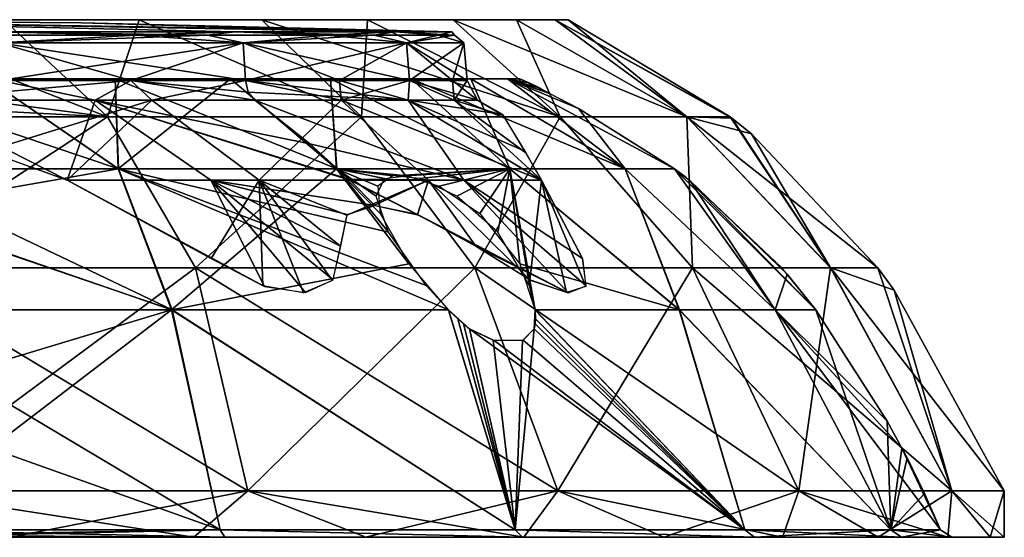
# Model space of a CAD drawing. Header units: millimetres. Extents: x -52 to 52, y -69 to 18.
# Tile 20 of 20: x 13 to 52, y -3 to 18. Entities that reach past the tile are written whole.
import ezdxf

# ---------------------------------------------------------------- set-up
doc = ezdxf.new("R2010")
doc.units = ezdxf.units.MM
doc.header["$LTSCALE"] = 65.185185
for name, color, linetype in [('46', 7, 'CONTINUOUS'), ('47', 7, 'CONTINUOUS'), ('48', 7, 'CONTINUOUS'), ('49', 7, 'CONTINUOUS'), ('52', 7, 'CONTINUOUS'), ('54', 7, 'CONTINUOUS'), ('55', 7, 'CONTINUOUS'), ('56', 7, 'CONTINUOUS'), ('61', 7, 'CONTINUOUS'), ('63', 7, 'CONTINUOUS'), ('64', 7, 'CONTINUOUS'), ('65', 7, 'CONTINUOUS'), ('67', 7, 'CONTINUOUS'), ('68', 7, 'CONTINUOUS'), ('69', 7, 'CONTINUOUS'), ('70', 7, 'CONTINUOUS'), ('71', 7, 'CONTINUOUS')]:
    doc.layers.add(name, color=color, linetype=linetype)

msp = doc.modelspace()

# ---------------------------------------------------------------- linework, layer by layer
at = {"layer": '46', "color": 253, "linetype": 'Continuous', "true_color": 0x999999}
for points in [[(5.702, 15.606, -32.34), (16.559, 11.952, -35.512), (11.232, 15.606, -30.859), (5.702, 15.606, -32.34)], [(6.743, 11.953, -38.597), (16.559, 11.952, -35.512), (5.702, 15.606, -32.34), (6.743, 11.953, -38.597)], [(11.232, 15.606, -30.859), (16.559, 11.952, -35.512), (16.42, 15.606, -28.44), (11.232, 15.606, -30.859)], [(16.559, 11.952, -35.512), (25.416, 11.952, -29.822), (16.42, 15.606, -28.44), (16.559, 11.952, -35.512)], [(16.42, 15.606, -28.44), (25.416, 11.952, -29.822), (21.109, 15.606, -25.156), (16.42, 15.606, -28.44)], [(21.109, 15.606, -25.156), (25.416, 11.952, -29.822), (25.156, 15.606, -21.109), (21.109, 15.606, -25.156)], [(25.416, 11.952, -29.822), (32.438, 11.952, -21.979), (25.156, 15.606, -21.109), (25.416, 11.952, -29.822)], [(25.156, 15.606, -21.109), (32.438, 11.952, -21.979), (28.44, 15.606, -16.42), (25.156, 15.606, -21.109)], [(28.44, 15.606, -16.42), (37.119, 11.952, -12.549), (30.859, 15.606, -11.232), (28.44, 15.606, -16.42)], [(32.438, 11.952, -21.979), (37.119, 11.952, -12.549), (28.44, 15.606, -16.42), (32.438, 11.952, -21.979)], [(30.859, 15.606, -11.232), (37.119, 11.952, -12.549), (32.34, 15.606, -5.702), (30.859, 15.606, -11.232)], [(34.048, 15.011, -1.746), (32.34, 15.606, -5.702), (35.223, 14.391, -2.25), (34.048, 15.011, -1.746)], [(33.661, 15.218, -0.723), (32.34, 15.606, -5.702), (34.048, 15.011, -1.746), (33.661, 15.218, -0.723)], [(33.666, 15.218, -0.361), (32.34, 15.606, -5.702), (33.661, 15.218, -0.723), (33.666, 15.218, -0.361)], [(33.668, 15.218), (32.34, 15.606, -5.702), (33.666, 15.218, -0.361), (33.668, 15.218)], [(33.243, 15.42), (32.34, 15.606, -5.702), (33.668, 15.218), (33.243, 15.42)], [(32.839, 15.606), (32.34, 15.606, -5.702), (33.243, 15.42), (32.839, 15.606)], [(32.34, 15.606, -5.702), (39.121, 11.952, -2.21), (35.223, 14.391, -2.25), (32.34, 15.606, -5.702)], [(37.119, 11.952, -12.549), (39.121, 11.952, -2.21), (32.34, 15.606, -5.702), (37.119, 11.952, -12.549)], [(6.988, 10.235, -40.681), (18.733, 6.225, -40.809), (6.743, 11.953, -38.597), (6.988, 10.235, -40.681)], [(6.743, 11.953, -38.597), (18.733, 6.225, -40.809), (16.559, 11.952, -35.512), (6.743, 11.953, -38.597)], [(18.733, 6.225, -40.809), (29.948, 6.223, -33.46), (16.559, 11.952, -35.512), (18.733, 6.225, -40.809)], [(16.559, 11.952, -35.512), (27.517, 9.383, -31.957), (25.416, 11.952, -29.822), (16.559, 11.952, -35.512)], [(29.037, 7.21, -33.235), (27.517, 9.383, -31.957), (16.559, 11.952, -35.512), (29.037, 7.21, -33.235)], [(29.948, 6.223, -33.46), (29.037, 7.21, -33.235), (16.559, 11.952, -35.512), (29.948, 6.223, -33.46)], [(27.517, 9.383, -31.957), (27.016, 10.838, -30.293), (25.416, 11.952, -29.822), (27.517, 9.383, -31.957)], [(27.016, 10.838, -30.293), (27.357, 11.556, -28.777), (25.416, 11.952, -29.822), (27.016, 10.838, -30.293)], [(25.416, 11.952, -29.822), (28.257, 11.67, -27.684), (32.438, 11.952, -21.979), (25.416, 11.952, -29.822)], [(27.357, 11.556, -28.777), (28.257, 11.67, -27.684), (25.416, 11.952, -29.822), (27.357, 11.556, -28.777)], [(28.257, 11.67, -27.684), (29.57, 11.246, -27.082), (32.438, 11.952, -21.979), (28.257, 11.67, -27.684)], [(29.57, 11.246, -27.082), (31.219, 10.133, -27.173), (32.438, 11.952, -21.979), (29.57, 11.246, -27.082)], [(31.219, 10.133, -27.173), (32.845, 8.093, -28.343), (32.438, 11.952, -21.979), (31.219, 10.133, -27.173)], [(32.845, 8.093, -28.343), (39.32, 6.225, -21.685), (32.438, 11.952, -21.979), (32.845, 8.093, -28.343)], [(32.438, 11.952, -21.979), (39.32, 6.225, -21.685), (37.119, 11.952, -12.549), (32.438, 11.952, -21.979)], [(37.119, 11.952, -12.549), (43.209, 6.225, -12.219), (39.121, 11.952, -2.21), (37.119, 11.952, -12.549)], [(39.32, 6.225, -21.685), (43.209, 6.225, -12.219), (37.119, 11.952, -12.549), (39.32, 6.225, -21.685)], [(39.121, 11.952, -2.21), (44.851, 6.228, -2.114), (39.575, 11.61, -2.204), (39.121, 11.952, -2.21)], [(43.209, 6.225, -12.219), (44.851, 6.228, -2.114), (39.121, 11.952, -2.21), (43.209, 6.225, -12.219)], [(39.575, 11.61, -2.204), (44.851, 6.228, -2.114), (43.474, 7.929, -2.143), (39.575, 11.61, -2.204)], [(5.713, 6.241, -44.526), (18.733, 6.225, -40.809), (6.988, 10.235, -40.681), (5.713, 6.241, -44.526)], [(33.46, 6.222, -29.948), (39.32, 6.225, -21.685), (32.845, 8.093, -28.343), (33.46, 6.222, -29.948)], [(5.703, 6.225, -44.54), (18.733, 6.225, -40.809), (5.713, 6.241, -44.526), (5.703, 6.225, -44.54)], [(6.354, 2.403, -46.972), (20.684, -2.697, -45.429), (5.703, 6.225, -44.54), (6.354, 2.403, -46.972)], [(5.703, 6.225, -44.54), (20.684, -2.697, -45.429), (18.733, 6.225, -40.809), (5.703, 6.225, -44.54)], [(20.684, -2.697, -45.429), (32.656, -2.697, -37.752), (18.733, 6.225, -40.809), (20.684, -2.697, -45.429)], [(18.733, 6.225, -40.809), (32.656, -2.697, -37.752), (29.948, 6.223, -33.46), (18.733, 6.225, -40.809)], [(32.656, -2.697, -37.752), (30.807, 5.462, -33.428), (29.948, 6.223, -33.46), (32.656, -2.697, -37.752)], [(39.32, 6.225, -21.685), (33.46, 6.222, -29.948), (41.977, -2.697, -27.011), (39.32, 6.225, -21.685)], [(33.46, 6.222, -29.948), (33.474, 5.869, -30.323), (41.977, -2.697, -27.011), (33.46, 6.222, -29.948)], [(43.209, 6.225, -12.219), (39.32, 6.225, -21.685), (47.89, -2.697, -14.077), (43.209, 6.225, -12.219)], [(47.89, -2.697, -14.077), (39.32, 6.225, -21.685), (41.977, -2.697, -27.011), (47.89, -2.697, -14.077)], [(44.851, 6.228, -2.114), (43.209, 6.225, -12.219), (47.741, 1.714, -2.036), (44.851, 6.228, -2.114)], [(49.916, -2.697), (43.209, 6.225, -12.219), (47.89, -2.697, -14.077), (49.916, -2.697)], [(48.339, 0.621, -1.543), (43.209, 6.225, -12.219), (49.916, -2.697), (48.339, 0.621, -1.543)], [(47.741, 1.714, -2.036), (43.209, 6.225, -12.219), (48.339, 0.621, -1.543), (47.741, 1.714, -2.036)], [(33.461, 5.66, -30.563), (33.428, 5.462, -30.807), (41.977, -2.697, -27.011), (33.461, 5.66, -30.563)], [(33.474, 5.869, -30.323), (33.461, 5.66, -30.563), (41.977, -2.697, -27.011), (33.474, 5.869, -30.323)], [(31.797, 4.985, -32.95), (30.807, 5.462, -33.428), (41.977, -2.697, -27.011), (31.797, 4.985, -32.95)], [(41.977, -2.697, -27.011), (30.807, 5.462, -33.428), (32.656, -2.697, -37.752), (41.977, -2.697, -27.011)], [(33.428, 5.462, -30.807), (32.978, 4.996, -31.758), (41.977, -2.697, -27.011), (33.428, 5.462, -30.807)], [(32.978, 4.996, -31.758), (31.797, 4.985, -32.95), (41.977, -2.697, -27.011), (32.978, 4.996, -31.758)], [(7.033, -2.697, -49.418), (20.684, -2.697, -45.429), (6.354, 2.403, -46.972), (7.033, -2.697, -49.418)], [(48.561, 0.224, -0.522), (48.339, 0.621, -1.543), (49.916, -2.697), (48.561, 0.224, -0.522)], [(48.564, 0.224, -0.261), (48.561, 0.224, -0.522), (49.916, -2.697), (48.564, 0.224, -0.261)], [(48.564, 0.224), (48.564, 0.224, -0.261), (49.257, -1.216), (48.564, 0.224)], [(49.257, -1.216), (48.564, 0.224, -0.261), (49.916, -2.697), (49.257, -1.216)]]:
    msp.add_3dface(points, dxfattribs=at)
at = {"layer": '47', "color": 253, "linetype": 'Continuous', "true_color": 0x999999}
for points in [[(16.551, 11.952, 35.516), (6.743, 11.953, 38.597), (11.232, 15.606, 30.859), (16.551, 11.952, 35.516)], [(16.42, 15.606, 28.44), (16.551, 11.952, 35.516), (11.232, 15.606, 30.859), (16.42, 15.606, 28.44)], [(21.109, 15.606, 25.156), (16.551, 11.952, 35.516), (16.42, 15.606, 28.44), (21.109, 15.606, 25.156)], [(25.41, 11.952, 29.826), (16.551, 11.952, 35.516), (21.109, 15.606, 25.156), (25.41, 11.952, 29.826)], [(25.156, 15.606, 21.109), (25.41, 11.952, 29.826), (21.109, 15.606, 25.156), (25.156, 15.606, 21.109)], [(32.435, 11.952, 21.983), (25.41, 11.952, 29.826), (25.156, 15.606, 21.109), (32.435, 11.952, 21.983)], [(28.44, 15.606, 16.42), (32.435, 11.952, 21.983), (25.156, 15.606, 21.109), (28.44, 15.606, 16.42)], [(30.859, 15.606, 11.232), (32.435, 11.952, 21.983), (28.44, 15.606, 16.42), (30.859, 15.606, 11.232)], [(32.34, 15.606, 5.702), (37.118, 11.952, 12.552), (30.859, 15.606, 11.232), (32.34, 15.606, 5.702)], [(37.118, 11.952, 12.552), (32.435, 11.952, 21.983), (30.859, 15.606, 11.232), (37.118, 11.952, 12.552)], [(35.223, 14.391, 2.25), (37.118, 11.952, 12.552), (32.34, 15.606, 5.702), (35.223, 14.391, 2.25)], [(34.054, 15.007, 1.753), (35.223, 14.391, 2.25), (32.34, 15.606, 5.702), (34.054, 15.007, 1.753)], [(32.839, 15.606), (34.054, 15.007, 1.753), (32.34, 15.606, 5.702), (32.839, 15.606)], [(32.839, 15.606), (33.243, 15.42), (33.666, 15.218, 0.361), (32.839, 15.606)], [(34.054, 15.007, 1.753), (32.839, 15.606), (33.661, 15.218, 0.723), (34.054, 15.007, 1.753)], [(33.661, 15.218, 0.723), (32.839, 15.606), (33.666, 15.218, 0.361), (33.661, 15.218, 0.723)], [(33.243, 15.42), (33.668, 15.218), (33.666, 15.218, 0.361), (33.243, 15.42)], [(39.121, 11.952, 2.21), (37.118, 11.952, 12.552), (35.223, 14.391, 2.25), (39.121, 11.952, 2.21)], [(6.743, 11.953, 38.597), (16.551, 11.952, 35.516), (6.989, 10.266, 40.647), (6.743, 11.953, 38.597)], [(16.551, 11.952, 35.516), (18.713, 6.225, 40.818), (6.989, 10.266, 40.647), (16.551, 11.952, 35.516)], [(25.41, 11.952, 29.826), (18.713, 6.225, 40.818), (16.551, 11.952, 35.516), (25.41, 11.952, 29.826)], [(28.343, 8.093, 32.845), (18.713, 6.225, 40.818), (25.41, 11.952, 29.826), (28.343, 8.093, 32.845)], [(27.172, 10.134, 31.218), (28.343, 8.093, 32.845), (25.41, 11.952, 29.826), (27.172, 10.134, 31.218)], [(32.435, 11.952, 21.983), (27.684, 11.67, 28.258), (25.41, 11.952, 29.826), (32.435, 11.952, 21.983)], [(27.684, 11.67, 28.258), (27.082, 11.246, 29.569), (25.41, 11.952, 29.826), (27.684, 11.67, 28.258)], [(27.082, 11.246, 29.569), (27.172, 10.134, 31.218), (25.41, 11.952, 29.826), (27.082, 11.246, 29.569)], [(28.777, 11.556, 27.357), (27.684, 11.67, 28.258), (32.435, 11.952, 21.983), (28.777, 11.556, 27.357)], [(30.293, 10.838, 27.016), (28.777, 11.556, 27.357), (32.435, 11.952, 21.983), (30.293, 10.838, 27.016)], [(31.957, 9.383, 27.517), (30.293, 10.838, 27.016), (32.435, 11.952, 21.983), (31.957, 9.383, 27.517)], [(33.235, 7.21, 29.037), (31.957, 9.383, 27.517), (32.435, 11.952, 21.983), (33.235, 7.21, 29.037)], [(33.46, 6.223, 29.948), (33.235, 7.21, 29.037), (32.435, 11.952, 21.983), (33.46, 6.223, 29.948)], [(37.118, 11.952, 12.552), (39.305, 6.225, 21.711), (32.435, 11.952, 21.983), (37.118, 11.952, 12.552)], [(39.305, 6.225, 21.711), (33.46, 6.223, 29.948), (32.435, 11.952, 21.983), (39.305, 6.225, 21.711)], [(39.121, 11.952, 2.21), (43.205, 6.225, 12.232), (37.118, 11.952, 12.552), (39.121, 11.952, 2.21)], [(43.205, 6.225, 12.232), (39.305, 6.225, 21.711), (37.118, 11.952, 12.552), (43.205, 6.225, 12.232)], [(39.761, 11.465, 2.202), (43.205, 6.225, 12.232), (39.121, 11.952, 2.21), (39.761, 11.465, 2.202)], [(43.691, 7.678, 2.138), (43.205, 6.225, 12.232), (39.761, 11.465, 2.202), (43.691, 7.678, 2.138)], [(6.989, 10.266, 40.647), (18.713, 6.225, 40.818), (5.713, 6.241, 44.526), (6.989, 10.266, 40.647)], [(29.948, 6.222, 33.46), (18.713, 6.225, 40.818), (28.343, 8.093, 32.845), (29.948, 6.222, 33.46)], [(44.853, 6.226, 2.114), (43.205, 6.225, 12.232), (43.691, 7.678, 2.138), (44.853, 6.226, 2.114)], [(18.713, 6.225, 40.818), (5.703, 6.225, 44.54), (5.713, 6.241, 44.526), (18.713, 6.225, 40.818)], [(5.703, 6.225, 44.54), (18.713, 6.225, 40.818), (6.33, 2.494, 46.922), (5.703, 6.225, 44.54)], [(6.33, 2.494, 46.922), (18.713, 6.225, 40.818), (7.033, -2.697, 49.418), (6.33, 2.494, 46.922)], [(7.033, -2.697, 49.418), (18.713, 6.225, 40.818), (20.684, -2.697, 45.429), (7.033, -2.697, 49.418)], [(18.713, 6.225, 40.818), (29.948, 6.222, 33.46), (32.656, -2.697, 37.752), (18.713, 6.225, 40.818)], [(20.684, -2.697, 45.429), (18.713, 6.225, 40.818), (32.656, -2.697, 37.752), (20.684, -2.697, 45.429)], [(29.948, 6.222, 33.46), (30.323, 5.869, 33.474), (32.656, -2.697, 37.752), (29.948, 6.222, 33.46)], [(41.977, -2.697, 27.011), (33.428, 5.462, 30.807), (33.46, 6.223, 29.948), (41.977, -2.697, 27.011)], [(39.305, 6.225, 21.711), (41.977, -2.697, 27.011), (33.46, 6.223, 29.948), (39.305, 6.225, 21.711)], [(47.89, -2.697, 14.077), (41.977, -2.697, 27.011), (39.305, 6.225, 21.711), (47.89, -2.697, 14.077)], [(43.205, 6.225, 12.232), (47.89, -2.697, 14.077), (39.305, 6.225, 21.711), (43.205, 6.225, 12.232)], [(44.853, 6.226, 2.114), (47.89, -2.697, 14.077), (43.205, 6.225, 12.232), (44.853, 6.226, 2.114)], [(47.741, 1.714, 2.036), (47.89, -2.697, 14.077), (44.853, 6.226, 2.114), (47.741, 1.714, 2.036)], [(30.323, 5.869, 33.474), (30.563, 5.66, 33.461), (32.656, -2.697, 37.752), (30.323, 5.869, 33.474)], [(30.563, 5.66, 33.461), (30.807, 5.462, 33.428), (32.656, -2.697, 37.752), (30.563, 5.66, 33.461)], [(30.807, 5.462, 33.428), (31.758, 4.995, 32.977), (32.656, -2.697, 37.752), (30.807, 5.462, 33.428)], [(32.656, -2.697, 37.752), (33.428, 5.462, 30.807), (41.977, -2.697, 27.011), (32.656, -2.697, 37.752)], [(32.95, 4.985, 31.797), (33.428, 5.462, 30.807), (32.656, -2.697, 37.752), (32.95, 4.985, 31.797)], [(31.758, 4.995, 32.977), (32.95, 4.985, 31.797), (32.656, -2.697, 37.752), (31.758, 4.995, 32.977)], [(48.34, 0.618, 1.54), (47.89, -2.697, 14.077), (47.741, 1.714, 2.036), (48.34, 0.618, 1.54)], [(48.561, 0.224, 0.522), (47.89, -2.697, 14.077), (48.34, 0.618, 1.54), (48.561, 0.224, 0.522)], [(48.564, 0.224, 0.261), (47.89, -2.697, 14.077), (48.561, 0.224, 0.522), (48.564, 0.224, 0.261)], [(48.564, 0.224), (47.89, -2.697, 14.077), (48.564, 0.224, 0.261), (48.564, 0.224)], [(48.564, 0.224), (49.257, -1.216), (47.89, -2.697, 14.077), (48.564, 0.224)], [(49.257, -1.216), (49.916, -2.697), (47.89, -2.697, 14.077), (49.257, -1.216)]]:
    msp.add_3dface(points, dxfattribs=at)
at = {"layer": '48', "color": 253, "linetype": 'Continuous', "true_color": 0x999999}
for points in [[(19.61, -3, 48.7), (7.472, -1.114, 51.966), (12.189, -3, 51.065), (19.61, -3, 48.7)], [(21.809, -1.114, 47.756), (7.472, -1.114, 51.966), (19.61, -3, 48.7), (21.809, -1.114, 47.756)], [(26.6, -3, 45.262), (21.809, -1.114, 47.756), (19.61, -3, 48.7), (26.6, -3, 45.262)], [(34.38, -1.114, 39.677), (21.809, -1.114, 47.756), (33.004, -3, 40.829), (34.38, -1.114, 39.677)], [(33.004, -3, 40.829), (21.809, -1.114, 47.756), (26.6, -3, 45.262), (33.004, -3, 40.829)], [(38.681, -3, 35.496), (34.38, -1.114, 39.677), (33.004, -3, 40.829), (38.681, -3, 35.496)], [(43.507, -3, 29.383), (34.38, -1.114, 39.677), (38.681, -3, 35.496), (43.507, -3, 29.383)], [(44.166, -1.114, 28.384), (34.38, -1.114, 39.677), (43.507, -3, 29.383), (44.166, -1.114, 28.384)], [(47.376, -3, 22.622), (44.166, -1.114, 28.384), (43.507, -3, 29.383), (47.376, -3, 22.622)], [(50.202, -3, 15.364), (44.166, -1.114, 28.384), (47.376, -3, 22.622), (50.202, -3, 15.364)], [(50.373, -1.114, 14.791), (44.166, -1.114, 28.384), (50.202, -3, 15.364), (50.373, -1.114, 14.791)], [(51.922, -3, 7.767), (50.373, -1.114, 14.791), (50.202, -3, 15.364), (51.922, -3, 7.767)], [(52.5, -3), (50.373, -1.114, 14.791), (51.922, -3, 7.767), (52.5, -3)], [(52.5, -1.114), (50.373, -1.114, 14.791), (52.5, -3), (52.5, -1.114)]]:
    msp.add_3dface(points, dxfattribs=at)
at = {"layer": '49', "color": 253, "linetype": 'Continuous', "true_color": 0x999999}
for points in [[(21.809, -1.114, -47.756), (12.189, -3, -51.065), (7.472, -1.114, -51.966), (21.809, -1.114, -47.756)], [(19.61, -3, -48.7), (12.189, -3, -51.065), (21.809, -1.114, -47.756), (19.61, -3, -48.7)], [(26.6, -3, -45.262), (19.61, -3, -48.7), (21.809, -1.114, -47.756), (26.6, -3, -45.262)], [(34.38, -1.114, -39.677), (26.6, -3, -45.262), (21.809, -1.114, -47.756), (34.38, -1.114, -39.677)], [(33.004, -3, -40.829), (26.6, -3, -45.262), (34.38, -1.114, -39.677), (33.004, -3, -40.829)], [(38.681, -3, -35.496), (33.004, -3, -40.829), (34.38, -1.114, -39.677), (38.681, -3, -35.496)], [(44.166, -1.114, -28.384), (38.681, -3, -35.496), (34.38, -1.114, -39.677), (44.166, -1.114, -28.384)], [(43.507, -3, -29.383), (38.681, -3, -35.496), (44.166, -1.114, -28.384), (43.507, -3, -29.383)], [(47.376, -3, -22.622), (43.507, -3, -29.383), (44.166, -1.114, -28.384), (47.376, -3, -22.622)], [(50.373, -1.114, -14.791), (47.376, -3, -22.622), (44.166, -1.114, -28.384), (50.373, -1.114, -14.791)], [(50.202, -3, -15.364), (47.376, -3, -22.622), (50.373, -1.114, -14.791), (50.202, -3, -15.364)], [(51.922, -3, -7.767), (50.202, -3, -15.364), (50.373, -1.114, -14.791), (51.922, -3, -7.767)], [(52.5, -1.114), (51.922, -3, -7.767), (50.373, -1.114, -14.791), (52.5, -1.114)], [(52.5, -1.114), (52.5, -3), (51.922, -3, -7.767), (52.5, -1.114)]]:
    msp.add_3dface(points, dxfattribs=at)
at = {"layer": '52', "color": 253, "linetype": 'Continuous', "true_color": 0x999999}
for points in [[(7.098, -3, -49.873), (19.61, -3, -48.7), (20.874, -3, -45.848), (7.098, -3, -49.873)], [(12.189, -3, 51.065), (7.098, -3, 49.873), (20.874, -3, 45.848), (12.189, -3, 51.065)], [(12.189, -3, -51.065), (19.61, -3, -48.7), (7.098, -3, -49.873), (12.189, -3, -51.065)], [(19.61, -3, 48.7), (12.189, -3, 51.065), (20.874, -3, 45.848), (19.61, -3, 48.7)], [(26.6, -3, 45.262), (19.61, -3, 48.7), (20.874, -3, 45.848), (26.6, -3, 45.262)], [(19.61, -3, -48.7), (26.6, -3, -45.262), (20.874, -3, -45.848), (19.61, -3, -48.7)], [(32.956, -3, 38.1), (26.6, -3, 45.262), (20.874, -3, 45.848), (32.956, -3, 38.1)], [(20.874, -3, -45.848), (26.6, -3, -45.262), (32.956, -3, -38.1), (20.874, -3, -45.848)], [(33.004, -3, 40.829), (26.6, -3, 45.262), (32.956, -3, 38.1), (33.004, -3, 40.829)], [(26.6, -3, -45.262), (33.004, -3, -40.829), (32.956, -3, -38.1), (26.6, -3, -45.262)], [(42.363, -3, 27.26), (33.004, -3, 40.829), (32.956, -3, 38.1), (42.363, -3, 27.26)], [(33.004, -3, -40.829), (38.681, -3, -35.496), (32.956, -3, -38.1), (33.004, -3, -40.829)], [(32.956, -3, -38.1), (38.681, -3, -35.496), (42.363, -3, -27.26), (32.956, -3, -38.1)], [(38.681, -3, 35.496), (33.004, -3, 40.829), (42.363, -3, 27.26), (38.681, -3, 35.496)], [(43.507, -3, 29.383), (38.681, -3, 35.496), (42.363, -3, 27.26), (43.507, -3, 29.383)], [(38.681, -3, -35.496), (43.507, -3, -29.383), (42.363, -3, -27.26), (38.681, -3, -35.496)], [(42.363, -3, -27.26), (47.376, -3, -22.622), (48.331, -3, -14.206), (42.363, -3, -27.26)], [(48.331, -3, 14.206), (43.507, -3, 29.383), (42.363, -3, 27.26), (48.331, -3, 14.206)], [(43.507, -3, -29.383), (47.376, -3, -22.622), (42.363, -3, -27.26), (43.507, -3, -29.383)], [(47.376, -3, 22.622), (43.507, -3, 29.383), (48.331, -3, 14.206), (47.376, -3, 22.622)], [(47.376, -3, -22.622), (50.202, -3, -15.364), (48.331, -3, -14.206), (47.376, -3, -22.622)], [(50.202, -3, 15.364), (47.376, -3, 22.622), (48.331, -3, 14.206), (50.202, -3, 15.364)], [(48.331, -3, -14.206), (50.202, -3, -15.364), (50.376, -3, 0), (48.331, -3, -14.206)], [(50.376, -3, 0), (50.202, -3, 15.364), (48.331, -3, 14.206), (50.376, -3, 0)], [(50.202, -3, -15.364), (51.922, -3, -7.767), (50.376, -3, 0), (50.202, -3, -15.364)], [(51.922, -3, -7.767), (50.202, -3, 15.364), (50.376, -3, 0), (51.922, -3, -7.767)], [(51.922, -3, 7.767), (50.202, -3, 15.364), (51.922, -3, -7.767), (51.922, -3, 7.767)], [(52.5, -3), (51.922, -3, 7.767), (51.922, -3, -7.767), (52.5, -3)]]:
    msp.add_3dface(points, dxfattribs=at)
at = {"layer": '54', "color": 253, "linetype": 'Continuous', "true_color": 0x999999}
for points in [[(15.933, 18, 27.598), (5.534, 18, 31.383), (11.904, 18, 32.705), (15.933, 18, 27.598)], [(5.534, 18, -31.383), (15.933, 18, -27.598), (6.044, 18, -34.275), (5.534, 18, -31.383)], [(6.044, 18, -34.275), (15.933, 18, -27.598), (11.904, 18, -32.705), (6.044, 18, -34.275)], [(17.402, 18, 30.141), (15.933, 18, 27.598), (11.904, 18, 32.705), (17.402, 18, 30.141)], [(11.904, 18, -32.705), (15.933, 18, -27.598), (17.402, 18, -30.141), (11.904, 18, -32.705)], [(15.933, 18, -27.598), (24.412, 18, -20.484), (17.402, 18, -30.141), (15.933, 18, -27.598)], [(24.412, 18, 20.484), (15.933, 18, 27.598), (22.372, 18, 26.661), (24.412, 18, 20.484)], [(22.372, 18, 26.661), (15.933, 18, 27.598), (17.402, 18, 30.141), (22.372, 18, 26.661)], [(17.402, 18, -30.141), (24.412, 18, -20.484), (22.372, 18, -26.661), (17.402, 18, -30.141)], [(26.661, 18, 22.372), (24.412, 18, 20.484), (22.372, 18, 26.661), (26.661, 18, 22.372)], [(22.372, 18, -26.661), (24.412, 18, -20.484), (26.661, 18, -22.372), (22.372, 18, -26.661)], [(24.412, 18, -20.484), (29.945, 18, -10.899), (26.661, 18, -22.372), (24.412, 18, -20.484)], [(29.945, 18, 10.899), (24.412, 18, 20.484), (26.661, 18, 22.372), (29.945, 18, 10.899)], [(26.661, 18, -22.372), (29.945, 18, -10.899), (30.141, 18, -17.402), (26.661, 18, -22.372)], [(30.141, 18, 17.402), (29.945, 18, 10.899), (26.661, 18, 22.372), (30.141, 18, 17.402)], [(31.867, 18), (29.945, 18, 10.899), (30.141, 18, 17.402), (31.867, 18)], [(29.945, 18, -10.899), (31.867, 18), (30.141, 18, -17.402), (29.945, 18, -10.899)], [(32.705, 18, 11.904), (31.867, 18), (30.141, 18, 17.402), (32.705, 18, 11.904)], [(30.141, 18, -17.402), (31.867, 18), (32.705, 18, -11.904), (30.141, 18, -17.402)], [(32.705, 18, -11.904), (31.867, 18), (32.705, 18, 11.904), (32.705, 18, -11.904)], [(34.275, 18, -6.044), (32.705, 18, -11.904), (34.275, 18, 6.044), (34.275, 18, -6.044)], [(34.275, 18, 6.044), (32.705, 18, -11.904), (32.705, 18, 11.904), (34.275, 18, 6.044)], [(34.804, 18), (34.275, 18, -6.044), (34.275, 18, 6.044), (34.804, 18)]]:
    msp.add_3dface(points, dxfattribs=at)
at = {"layer": '55', "color": 253, "linetype": 'Continuous', "true_color": 0x999999}
for points in [[(4.467, 14.059, -41.131), (11.904, 18, -32.705), (16.108, 14.059, -38.108), (4.467, 14.059, -41.131)], [(11.904, 18, -32.705), (17.402, 18, -30.141), (16.108, 14.059, -38.108), (11.904, 18, -32.705)], [(16.108, 14.059, -38.108), (17.402, 18, -30.141), (26.419, 14.059, -31.839), (16.108, 14.059, -38.108)], [(17.402, 18, -30.141), (22.372, 18, -26.661), (26.419, 14.059, -31.839), (17.402, 18, -30.141)], [(22.372, 18, -26.661), (26.661, 18, -22.372), (26.419, 14.059, -31.839), (22.372, 18, -26.661)], [(26.419, 14.059, -31.839), (26.661, 18, -22.372), (34.483, 14.059, -22.861), (26.419, 14.059, -31.839)], [(26.661, 18, -22.372), (30.141, 18, -17.402), (34.483, 14.059, -22.861), (26.661, 18, -22.372)], [(30.141, 18, -17.402), (32.705, 18, -11.904), (34.483, 14.059, -22.861), (30.141, 18, -17.402)], [(32.705, 18, -11.904), (34.275, 18, -6.044), (39.613, 14.059, -11.938), (32.705, 18, -11.904)], [(34.483, 14.059, -22.861), (32.705, 18, -11.904), (39.613, 14.059, -11.938), (34.483, 14.059, -22.861)], [(34.275, 18, -6.044), (34.804, 18), (39.613, 14.059, -11.938), (34.275, 18, -6.044)], [(39.613, 14.059, -11.938), (34.804, 18), (41.377, 14.056), (39.613, 14.059, -11.938)], [(4.467, 14.059, -41.131), (16.108, 14.059, -38.108), (6.742, 7.934, -46.889), (4.467, 14.059, -41.131)], [(16.108, 14.059, -38.108), (19.679, 7.934, -43.091), (6.742, 7.934, -46.889), (16.108, 14.059, -38.108)], [(16.108, 14.059, -38.108), (26.419, 14.059, -31.839), (19.679, 7.934, -43.091), (16.108, 14.059, -38.108)], [(26.419, 14.059, -31.839), (31.022, 7.934, -35.801), (19.679, 7.934, -43.091), (26.419, 14.059, -31.839)], [(26.419, 14.059, -31.839), (34.483, 14.059, -22.861), (31.022, 7.934, -35.801), (26.419, 14.059, -31.839)], [(34.483, 14.059, -22.861), (39.851, 7.934, -25.611), (31.022, 7.934, -35.801), (34.483, 14.059, -22.861)], [(34.483, 14.059, -22.861), (39.613, 14.059, -11.938), (39.851, 7.934, -25.611), (34.483, 14.059, -22.861)], [(39.613, 14.059, -11.938), (41.377, 14.056), (45.453, 7.934, -13.346), (39.613, 14.059, -11.938)], [(39.613, 14.059, -11.938), (45.453, 7.934, -13.346), (39.851, 7.934, -25.611), (39.613, 14.059, -11.938)], [(45.453, 7.934, -13.346), (41.377, 14.056), (41.45, 13.999), (45.453, 7.934, -13.346)], [(42.24, 13.37), (45.453, 7.934, -13.346), (41.45, 13.999), (42.24, 13.37)], [(47.372, 7.933), (45.453, 7.934, -13.346), (42.24, 13.37), (47.372, 7.933)], [(19.679, 7.934, -43.091), (7.472, -1.114, -51.966), (6.742, 7.934, -46.889), (19.679, 7.934, -43.091)], [(21.809, -1.114, -47.756), (7.472, -1.114, -51.966), (19.679, 7.934, -43.091), (21.809, -1.114, -47.756)], [(31.022, 7.934, -35.801), (21.809, -1.114, -47.756), (19.679, 7.934, -43.091), (31.022, 7.934, -35.801)], [(34.38, -1.114, -39.677), (21.809, -1.114, -47.756), (31.022, 7.934, -35.801), (34.38, -1.114, -39.677)], [(39.851, 7.934, -25.611), (34.38, -1.114, -39.677), (31.022, 7.934, -35.801), (39.851, 7.934, -25.611)], [(44.166, -1.114, -28.384), (34.38, -1.114, -39.677), (39.851, 7.934, -25.611), (44.166, -1.114, -28.384)], [(45.453, 7.934, -13.346), (44.166, -1.114, -28.384), (39.851, 7.934, -25.611), (45.453, 7.934, -13.346)], [(50.373, -1.114, -14.791), (44.166, -1.114, -28.384), (45.453, 7.934, -13.346), (50.373, -1.114, -14.791)], [(47.372, 7.933), (50.373, -1.114, -14.791), (45.453, 7.934, -13.346), (47.372, 7.933)], [(48.029, 7.022), (50.373, -1.114, -14.791), (47.372, 7.933), (48.029, 7.022)], [(52.5, -1.114), (50.373, -1.114, -14.791), (48.029, 7.022), (52.5, -1.114)]]:
    msp.add_3dface(points, dxfattribs=at)
at = {"layer": '56', "color": 253, "linetype": 'Continuous', "true_color": 0x999999}
for points in [[(16.107, 14.059, 38.108), (6.044, 18, 34.275), (4.49, 15.593, 38.918), (16.107, 14.059, 38.108)], [(11.904, 18, 32.705), (6.044, 18, 34.275), (16.107, 14.059, 38.108), (11.904, 18, 32.705)], [(17.402, 18, 30.141), (11.904, 18, 32.705), (16.107, 14.059, 38.108), (17.402, 18, 30.141)], [(26.419, 14.059, 31.839), (17.402, 18, 30.141), (16.107, 14.059, 38.108), (26.419, 14.059, 31.839)], [(22.372, 18, 26.661), (17.402, 18, 30.141), (26.419, 14.059, 31.839), (22.372, 18, 26.661)], [(26.661, 18, 22.372), (22.372, 18, 26.661), (34.482, 14.059, 22.861), (26.661, 18, 22.372)], [(34.482, 14.059, 22.861), (22.372, 18, 26.661), (26.419, 14.059, 31.839), (34.482, 14.059, 22.861)], [(30.141, 18, 17.402), (26.661, 18, 22.372), (34.482, 14.059, 22.861), (30.141, 18, 17.402)], [(32.705, 18, 11.904), (30.141, 18, 17.402), (39.613, 14.059, 11.939), (32.705, 18, 11.904)], [(39.613, 14.059, 11.939), (30.141, 18, 17.402), (34.482, 14.059, 22.861), (39.613, 14.059, 11.939)], [(34.275, 18, 6.044), (32.705, 18, 11.904), (39.613, 14.059, 11.939), (34.275, 18, 6.044)], [(41.377, 14.056), (34.275, 18, 6.044), (41.45, 13.999), (41.377, 14.056)], [(41.45, 13.999), (34.275, 18, 6.044), (39.613, 14.059, 11.939), (41.45, 13.999)], [(34.804, 18), (34.275, 18, 6.044), (41.377, 14.056), (34.804, 18)], [(4.607, 14.651, 40.308), (16.107, 14.059, 38.108), (4.49, 15.593, 38.918), (4.607, 14.651, 40.308)], [(4.467, 14.059, 41.131), (16.107, 14.059, 38.108), (4.607, 14.651, 40.308), (4.467, 14.059, 41.131)], [(16.107, 14.059, 38.108), (4.467, 14.059, 41.131), (6.742, 7.929, 46.892), (16.107, 14.059, 38.108)], [(16.107, 14.059, 38.108), (6.742, 7.929, 46.892), (19.68, 7.929, 43.094), (16.107, 14.059, 38.108)], [(26.419, 14.059, 31.839), (16.107, 14.059, 38.108), (19.68, 7.929, 43.094), (26.419, 14.059, 31.839)], [(26.419, 14.059, 31.839), (19.68, 7.929, 43.094), (31.024, 7.929, 35.803), (26.419, 14.059, 31.839)], [(34.482, 14.059, 22.861), (26.419, 14.059, 31.839), (31.024, 7.929, 35.803), (34.482, 14.059, 22.861)], [(34.482, 14.059, 22.861), (31.024, 7.929, 35.803), (39.854, 7.929, 25.613), (34.482, 14.059, 22.861)], [(39.613, 14.059, 11.939), (34.482, 14.059, 22.861), (39.854, 7.929, 25.613), (39.613, 14.059, 11.939)], [(39.613, 14.059, 11.939), (39.854, 7.929, 25.613), (45.456, 7.929, 13.347), (39.613, 14.059, 11.939)], [(42.24, 13.37), (41.45, 13.999), (39.613, 14.059, 11.939), (42.24, 13.37)], [(47.372, 7.933), (39.613, 14.059, 11.939), (45.456, 7.929, 13.347), (47.372, 7.933)], [(47.372, 7.933), (42.24, 13.37), (39.613, 14.059, 11.939), (47.372, 7.933)], [(7.472, -1.114, 51.966), (21.809, -1.114, 47.756), (6.742, 7.929, 46.892), (7.472, -1.114, 51.966)], [(6.742, 7.929, 46.892), (21.809, -1.114, 47.756), (19.68, 7.929, 43.094), (6.742, 7.929, 46.892)], [(21.809, -1.114, 47.756), (34.38, -1.114, 39.677), (19.68, 7.929, 43.094), (21.809, -1.114, 47.756)], [(19.68, 7.929, 43.094), (34.38, -1.114, 39.677), (31.024, 7.929, 35.803), (19.68, 7.929, 43.094)], [(34.38, -1.114, 39.677), (44.166, -1.114, 28.384), (31.024, 7.929, 35.803), (34.38, -1.114, 39.677)], [(31.024, 7.929, 35.803), (44.166, -1.114, 28.384), (39.854, 7.929, 25.613), (31.024, 7.929, 35.803)], [(39.854, 7.929, 25.613), (50.373, -1.114, 14.791), (45.456, 7.929, 13.347), (39.854, 7.929, 25.613)], [(44.166, -1.114, 28.384), (50.373, -1.114, 14.791), (39.854, 7.929, 25.613), (44.166, -1.114, 28.384)], [(48.029, 7.022), (47.372, 7.933), (45.456, 7.929, 13.347), (48.029, 7.022)], [(52.5, -1.114), (48.029, 7.022), (45.456, 7.929, 13.347), (52.5, -1.114)], [(50.373, -1.114, 14.791), (52.5, -1.114), (45.456, 7.929, 13.347), (50.373, -1.114, 14.791)]]:
    msp.add_3dface(points, dxfattribs=at)
at = {"layer": '61', "color": 253, "linetype": 'Continuous', "true_color": 0x999999}
for points in [[(7.033, -2.697, 49.418), (20.684, -2.697, 45.429), (7.059, -2.917, 49.601), (7.033, -2.697, 49.418)], [(20.684, -2.697, -45.429), (7.033, -2.697, -49.418), (20.874, -3, -45.848), (20.684, -2.697, -45.429)], [(20.874, -3, -45.848), (7.033, -2.697, -49.418), (7.059, -2.917, -49.601), (20.874, -3, -45.848)], [(20.684, -2.697, 45.429), (7.098, -3, 49.873), (7.059, -2.917, 49.601), (20.684, -2.697, 45.429)], [(7.098, -3, 49.873), (20.684, -2.697, 45.429), (20.874, -3, 45.848), (7.098, -3, 49.873)], [(32.656, -2.697, -37.752), (20.684, -2.697, -45.429), (32.956, -3, -38.1), (32.656, -2.697, -37.752)], [(20.684, -2.697, 45.429), (32.656, -2.697, 37.752), (32.956, -3, 38.1), (20.684, -2.697, 45.429)], [(20.684, -2.697, 45.429), (32.956, -3, 38.1), (20.874, -3, 45.848), (20.684, -2.697, 45.429)], [(20.684, -2.697, -45.429), (20.874, -3, -45.848), (32.956, -3, -38.1), (20.684, -2.697, -45.429)], [(32.656, -2.697, -37.752), (32.956, -3, -38.1), (42.363, -3, -27.26), (32.656, -2.697, -37.752)], [(41.977, -2.697, -27.011), (32.656, -2.697, -37.752), (42.363, -3, -27.26), (41.977, -2.697, -27.011)], [(32.656, -2.697, 37.752), (42.363, -3, 27.26), (32.956, -3, 38.1), (32.656, -2.697, 37.752)], [(32.656, -2.697, 37.752), (41.977, -2.697, 27.011), (42.363, -3, 27.26), (32.656, -2.697, 37.752)], [(41.977, -2.697, -27.011), (42.363, -3, -27.26), (48.331, -3, -14.206), (41.977, -2.697, -27.011)], [(47.89, -2.697, -14.077), (41.977, -2.697, -27.011), (48.331, -3, -14.206), (47.89, -2.697, -14.077)], [(41.977, -2.697, 27.011), (47.89, -2.697, 14.077), (42.363, -3, 27.26), (41.977, -2.697, 27.011)], [(47.89, -2.697, 14.077), (48.331, -3, 14.206), (42.363, -3, 27.26), (47.89, -2.697, 14.077)], [(47.89, -2.697, -14.077), (48.331, -3, -14.206), (50.376, -3, 0), (47.89, -2.697, -14.077)], [(47.89, -2.697, 14.077), (49.916, -2.697), (48.331, -3, 14.206), (47.89, -2.697, 14.077)], [(49.916, -2.697), (47.89, -2.697, -14.077), (50.376, -3, 0), (49.916, -2.697)], [(49.916, -2.697), (50.376, -3, 0), (48.331, -3, 14.206), (49.916, -2.697)], [(7.098, -3, -49.873), (20.874, -3, -45.848), (7.059, -2.917, -49.601), (7.098, -3, -49.873)]]:
    msp.add_3dface(points, dxfattribs=at)
at = {"layer": '63', "color": 7, "linetype": 'Continuous'}
for points in [[(21.615, 17.058, -21.615), (11.749, 15.535, -28.365), (11.698, 17.058, -28.242), (21.615, 17.058, -21.615)], [(11.698, 17.058, 28.242), (21.709, 15.535, 21.709), (21.615, 17.058, 21.615), (11.698, 17.058, 28.242)], [(17.057, 15.535, 25.528), (21.709, 15.535, 21.709), (11.698, 17.058, 28.242), (17.057, 15.535, 25.528)], [(11.749, 15.535, 28.365), (17.057, 15.535, 25.528), (11.698, 17.058, 28.242), (11.749, 15.535, 28.365)], [(17.057, 15.535, -25.528), (11.749, 15.535, -28.365), (21.615, 17.058, -21.615), (17.057, 15.535, -25.528)], [(21.709, 15.535, -21.709), (17.057, 15.535, -25.528), (21.615, 17.058, -21.615), (21.709, 15.535, -21.709)], [(28.242, 17.058, -11.698), (21.709, 15.535, -21.709), (21.615, 17.058, -21.615), (28.242, 17.058, -11.698)], [(21.709, 15.535, 21.709), (25.528, 15.535, 17.057), (21.615, 17.058, 21.615), (21.709, 15.535, 21.709)], [(21.615, 17.058, 21.615), (28.365, 15.535, 11.749), (28.242, 17.058, 11.698), (21.615, 17.058, 21.615)], [(25.528, 15.535, 17.057), (28.365, 15.535, 11.749), (21.615, 17.058, 21.615), (25.528, 15.535, 17.057)], [(25.528, 15.535, -17.057), (21.709, 15.535, -21.709), (28.242, 17.058, -11.698), (25.528, 15.535, -17.057)], [(28.365, 15.535, -11.749), (25.528, 15.535, -17.057), (28.242, 17.058, -11.698), (28.365, 15.535, -11.749)], [(30.569, 17.058), (28.365, 15.535, -11.749), (28.242, 17.058, -11.698), (30.569, 17.058)], [(28.365, 15.535, 11.749), (30.112, 15.535, 5.99), (28.242, 17.058, 11.698), (28.365, 15.535, 11.749)], [(28.242, 17.058, 11.698), (30.702, 15.535, 0), (30.569, 17.058), (28.242, 17.058, 11.698)], [(30.112, 15.535, 5.99), (30.702, 15.535, 0), (28.242, 17.058, 11.698), (30.112, 15.535, 5.99)], [(30.112, 15.535, -5.99), (28.365, 15.535, -11.749), (30.569, 17.058), (30.112, 15.535, -5.99)], [(30.702, 15.535, 0), (30.112, 15.535, -5.99), (30.569, 17.058), (30.702, 15.535, 0)]]:
    msp.add_3dface(points, dxfattribs=at)
at = {"layer": '64', "color": 7, "linetype": 'Continuous'}
for points in [[(8.085, 14.734, 30.174), (14.476, 11.487, 33.716), (15.619, 14.734, 27.053), (8.085, 14.734, 30.174)], [(11.411, 12.597, 33.081), (14.476, 11.487, 33.716), (8.085, 14.734, 30.174), (11.411, 12.597, 33.081)], [(14.476, 11.487, 33.716), (20.313, 11.484, 30.561), (15.619, 14.734, 27.053), (14.476, 11.487, 33.716)], [(15.619, 14.734, 27.053), (25.944, 11.488, 25.944), (25.907, 11.524, 25.907), (15.619, 14.734, 27.053)], [(20.313, 11.484, 30.561), (25.944, 11.488, 25.944), (15.619, 14.734, 27.053), (20.313, 11.484, 30.561)], [(22.089, 14.734, 22.089), (15.619, 14.734, 27.053), (24.318, 12.968, 24.318), (22.089, 14.734, 22.089)], [(24.318, 12.968, 24.318), (15.619, 14.734, 27.053), (25.907, 11.524, 25.907), (24.318, 12.968, 24.318)], [(14.476, 11.487, 33.716), (22.485, 7.181, 35.524), (20.313, 11.484, 30.561), (14.476, 11.487, 33.716)], [(20.32, 8.316, 35.383), (22.485, 7.181, 35.524), (14.476, 11.487, 33.716), (20.32, 8.316, 35.383)], [(20.313, 11.484, 30.561), (26.963, 10.462, 26.963), (25.944, 11.488, 25.944), (20.313, 11.484, 30.561)], [(25.837, 10.091, 28.713), (26.963, 10.462, 26.963), (20.313, 11.484, 30.561), (25.837, 10.091, 28.713)], [(22.485, 7.181, 35.524), (24.144, 6.926, 34.738), (20.313, 11.484, 30.561), (22.485, 7.181, 35.524)], [(24.144, 6.926, 34.738), (25.267, 7.45, 33.247), (20.313, 11.484, 30.561), (24.144, 6.926, 34.738)], [(25.267, 7.45, 33.247), (25.566, 8.808, 31.061), (20.313, 11.484, 30.561), (25.267, 7.45, 33.247)], [(25.566, 8.808, 31.061), (25.837, 10.091, 28.713), (20.313, 11.484, 30.561), (25.566, 8.808, 31.061)]]:
    msp.add_3dface(points, dxfattribs=at)
at = {"layer": '65', "color": 7, "linetype": 'Continuous'}
for points in [[(8.085, 14.734, -30.174), (17.917, 14.734, -25.589), (11.207, 12.66, -33.045), (8.085, 14.734, -30.174)], [(17.917, 14.734, -25.589), (14.477, 11.486, -33.716), (11.207, 12.66, -33.045), (17.917, 14.734, -25.589)], [(22.267, 11.484, -29.168), (14.477, 11.486, -33.716), (17.917, 14.734, -25.589), (22.267, 11.484, -29.168)], [(25.589, 14.734, -17.917), (22.267, 11.484, -29.168), (17.917, 14.734, -25.589), (25.589, 14.734, -17.917)], [(22.089, 14.734, 22.089), (24.318, 12.968, 24.318), (30.574, 11.484, 20.293), (22.089, 14.734, 22.089)], [(22.089, 14.734, 22.089), (30.574, 11.484, 20.293), (28.311, 14.734, 13.202), (22.089, 14.734, 22.089)], [(29.139, 11.484, -22.305), (22.267, 11.484, -29.168), (25.589, 14.734, -17.917), (29.139, 11.484, -22.305)], [(33.716, 11.487, -14.476), (29.139, 11.484, -22.305), (25.589, 14.734, -17.917), (33.716, 11.487, -14.476)], [(30.174, 14.734, -8.085), (33.716, 11.487, -14.476), (25.589, 14.734, -17.917), (30.174, 14.734, -8.085)], [(33.044, 12.66, 11.205), (32.152, 14.147, 3.509), (28.311, 14.734, 13.202), (33.044, 12.66, 11.205)], [(28.311, 14.734, 13.202), (32.152, 14.147, 3.509), (31.119, 14.734, 2.723), (28.311, 14.734, 13.202)], [(33.716, 11.486, 14.477), (33.044, 12.66, 11.205), (28.311, 14.734, 13.202), (33.716, 11.486, 14.477)], [(30.574, 11.484, 20.293), (33.716, 11.486, 14.477), (28.311, 14.734, 13.202), (30.574, 11.484, 20.293)], [(33.082, 12.596, -11.415), (33.716, 11.487, -14.476), (30.174, 14.734, -8.085), (33.082, 12.596, -11.415)], [(32.17, 14.118, -3.816), (33.082, 12.596, -11.415), (30.174, 14.734, -8.085), (32.17, 14.118, -3.816)], [(31.119, 14.734, 2.723), (32.17, 14.118, -3.816), (30.174, 14.734, -8.085), (31.119, 14.734, 2.723)], [(32.152, 14.147, 3.509), (32.17, 14.118, -3.816), (31.119, 14.734, 2.723), (32.152, 14.147, 3.509)], [(24.318, 12.968, 24.318), (25.907, 11.524, 25.907), (30.574, 11.484, 20.293), (24.318, 12.968, 24.318)], [(22.267, 11.484, -29.168), (20.32, 8.316, -35.383), (14.477, 11.486, -33.716), (22.267, 11.484, -29.168)], [(22.418, 7.204, -35.537), (20.32, 8.316, -35.383), (22.267, 11.484, -29.168), (22.418, 7.204, -35.537)], [(25.566, 8.808, -31.061), (25.243, 7.423, -33.301), (22.267, 11.484, -29.168), (25.566, 8.808, -31.061)], [(25.818, 10.07, -28.766), (25.566, 8.808, -31.061), (22.267, 11.484, -29.168), (25.818, 10.07, -28.766)], [(29.139, 11.484, -22.305), (25.818, 10.07, -28.766), (22.267, 11.484, -29.168), (29.139, 11.484, -22.305)], [(25.243, 7.423, -33.301), (24.069, 6.92, -34.798), (22.267, 11.484, -29.168), (25.243, 7.423, -33.301)], [(24.069, 6.92, -34.798), (22.418, 7.204, -35.537), (22.267, 11.484, -29.168), (24.069, 6.92, -34.798)], [(26.925, 10.462, -27.001), (25.818, 10.07, -28.766), (29.139, 11.484, -22.305), (26.925, 10.462, -27.001)], [(30.574, 11.484, 20.293), (25.907, 11.524, 25.907), (34.798, 6.92, 24.069), (30.574, 11.484, 20.293)], [(34.798, 6.92, 24.069), (25.907, 11.524, 25.907), (28.752, 10.076, 25.823), (34.798, 6.92, 24.069)], [(25.907, 11.524, 25.907), (25.944, 11.488, 25.944), (28.752, 10.076, 25.823), (25.907, 11.524, 25.907)], [(25.944, 11.488, 25.944), (26.963, 10.462, 26.963), (28.752, 10.076, 25.823), (25.944, 11.488, 25.944)], [(28.688, 10.1, -25.847), (26.925, 10.462, -27.001), (29.139, 11.484, -22.305), (28.688, 10.1, -25.847)], [(31.061, 8.808, -25.566), (28.688, 10.1, -25.847), (29.139, 11.484, -22.305), (31.061, 8.808, -25.566)], [(33.716, 11.487, -14.476), (33.247, 7.45, -25.267), (29.139, 11.484, -22.305), (33.716, 11.487, -14.476)], [(33.247, 7.45, -25.267), (31.061, 8.808, -25.566), (29.139, 11.484, -22.305), (33.247, 7.45, -25.267)], [(33.716, 11.486, 14.477), (30.574, 11.484, 20.293), (35.383, 8.316, 20.32), (33.716, 11.486, 14.477)], [(35.383, 8.316, 20.32), (30.574, 11.484, 20.293), (35.537, 7.204, 22.418), (35.383, 8.316, 20.32)], [(35.537, 7.204, 22.418), (30.574, 11.484, 20.293), (34.798, 6.92, 24.069), (35.537, 7.204, 22.418)], [(34.738, 6.926, -24.144), (33.247, 7.45, -25.267), (33.716, 11.487, -14.476), (34.738, 6.926, -24.144)], [(35.524, 7.181, -22.485), (34.738, 6.926, -24.144), (33.716, 11.487, -14.476), (35.524, 7.181, -22.485)], [(35.383, 8.316, -20.32), (35.524, 7.181, -22.485), (33.716, 11.487, -14.476), (35.383, 8.316, -20.32)], [(31.061, 8.808, 25.566), (34.798, 6.92, 24.069), (28.752, 10.076, 25.823), (31.061, 8.808, 25.566)], [(33.301, 7.423, 25.243), (34.798, 6.92, 24.069), (31.061, 8.808, 25.566), (33.301, 7.423, 25.243)]]:
    msp.add_3dface(points, dxfattribs=at)
at = {"layer": '67', "color": 7, "linetype": 'Continuous'}
for points in [[(11.749, 15.535, -28.365), (17.057, 15.535, -25.528), (8.085, 14.734, -30.174), (11.749, 15.535, -28.365)], [(17.057, 15.535, -25.528), (17.917, 14.734, -25.589), (8.085, 14.734, -30.174), (17.057, 15.535, -25.528)], [(17.057, 15.535, -25.528), (21.709, 15.535, -21.709), (17.917, 14.734, -25.589), (17.057, 15.535, -25.528)], [(21.709, 15.535, -21.709), (25.589, 14.734, -17.917), (17.917, 14.734, -25.589), (21.709, 15.535, -21.709)], [(28.311, 14.734, 13.202), (21.709, 15.535, 21.709), (21.826, 15.066, 21.826), (28.311, 14.734, 13.202)], [(25.528, 15.535, 17.057), (21.709, 15.535, 21.709), (28.311, 14.734, 13.202), (25.528, 15.535, 17.057)], [(21.709, 15.535, -21.709), (25.528, 15.535, -17.057), (25.589, 14.734, -17.917), (21.709, 15.535, -21.709)], [(28.365, 15.535, 11.749), (25.528, 15.535, 17.057), (28.311, 14.734, 13.202), (28.365, 15.535, 11.749)], [(25.528, 15.535, -17.057), (28.365, 15.535, -11.749), (25.589, 14.734, -17.917), (25.528, 15.535, -17.057)], [(28.365, 15.535, -11.749), (30.174, 14.734, -8.085), (25.589, 14.734, -17.917), (28.365, 15.535, -11.749)], [(28.365, 15.535, 11.749), (28.311, 14.734, 13.202), (31.119, 14.734, 2.723), (28.365, 15.535, 11.749)], [(30.112, 15.535, 5.99), (28.365, 15.535, 11.749), (31.119, 14.734, 2.723), (30.112, 15.535, 5.99)], [(28.365, 15.535, -11.749), (30.112, 15.535, -5.99), (30.174, 14.734, -8.085), (28.365, 15.535, -11.749)], [(30.702, 15.535, 0), (30.112, 15.535, 5.99), (31.119, 14.734, 2.723), (30.702, 15.535, 0)], [(30.112, 15.535, -5.99), (30.702, 15.535, 0), (30.174, 14.734, -8.085), (30.112, 15.535, -5.99)], [(30.702, 15.535, 0), (31.119, 14.734, 2.723), (30.174, 14.734, -8.085), (30.702, 15.535, 0)], [(22.089, 14.734, 22.089), (28.311, 14.734, 13.202), (21.826, 15.066, 21.826), (22.089, 14.734, 22.089)]]:
    msp.add_3dface(points, dxfattribs=at)
at = {"layer": '68', "color": 7, "linetype": 'Continuous'}
for points in [[(11.749, 15.535, 28.365), (8.085, 14.734, 30.174), (15.619, 14.734, 27.053), (11.749, 15.535, 28.365)], [(17.057, 15.535, 25.528), (11.749, 15.535, 28.365), (15.619, 14.734, 27.053), (17.057, 15.535, 25.528)], [(17.057, 15.535, 25.528), (15.619, 14.734, 27.053), (22.089, 14.734, 22.089), (17.057, 15.535, 25.528)], [(21.709, 15.535, 21.709), (17.057, 15.535, 25.528), (21.826, 15.066, 21.826), (21.709, 15.535, 21.709)], [(17.057, 15.535, 25.528), (22.089, 14.734, 22.089), (21.826, 15.066, 21.826), (17.057, 15.535, 25.528)]]:
    msp.add_3dface(points, dxfattribs=at)
at = {"layer": '69', "color": 7, "linetype": 'Continuous'}
for points in [[(11.514, 17.514, 27.796), (21.274, 17.514, 21.274), (0, 18), (11.514, 17.514, 27.796)], [(21.274, 17.514, 21.274), (27.796, 17.514, 11.514), (0, 18), (21.274, 17.514, 21.274)], [(0, 18), (30.087, 17.514), (15.045, 17.879), (0, 18)], [(27.796, 17.514, 11.514), (30.087, 17.514), (0, 18), (27.796, 17.514, 11.514)]]:
    msp.add_3dface(points, dxfattribs=at)
at = {"layer": '70', "color": 7, "linetype": 'Continuous'}
for points in [[(0, 18), (15.045, 17.879), (27.796, 17.514, -11.514), (0, 18)], [(11.514, 17.514, -27.796), (0, 18), (21.274, 17.514, -21.274), (11.514, 17.514, -27.796)], [(21.274, 17.514, -21.274), (0, 18), (27.796, 17.514, -11.514), (21.274, 17.514, -21.274)], [(15.045, 17.879), (30.087, 17.514), (27.796, 17.514, -11.514), (15.045, 17.879)]]:
    msp.add_3dface(points, dxfattribs=at)
at = {"layer": '71', "color": 7, "linetype": 'Continuous'}
for points in [[(11.514, 17.514, -27.796), (17.277, 17.378, -25.03), (7.279, 17.378, -29.53), (11.514, 17.514, -27.796)], [(17.277, 17.378, -25.03), (11.698, 17.058, -28.242), (7.279, 17.378, -29.53), (17.277, 17.378, -25.03)], [(11.514, 17.514, 27.796), (10.785, 17.378, 28.438), (20.168, 17.378, 22.765), (11.514, 17.514, 27.796)], [(10.785, 17.378, 28.438), (11.698, 17.058, 28.242), (20.168, 17.378, 22.765), (10.785, 17.378, 28.438)], [(21.274, 17.514, 21.274), (11.514, 17.514, 27.796), (20.168, 17.378, 22.765), (21.274, 17.514, 21.274)], [(11.514, 17.514, -27.796), (21.274, 17.514, -21.274), (17.277, 17.378, -25.03), (11.514, 17.514, -27.796)], [(21.615, 17.058, -21.615), (11.698, 17.058, -28.242), (17.277, 17.378, -25.03), (21.615, 17.058, -21.615)], [(11.698, 17.058, 28.242), (21.615, 17.058, 21.615), (20.168, 17.378, 22.765), (11.698, 17.058, 28.242)], [(21.274, 17.514, -21.274), (25.03, 17.378, -17.277), (17.277, 17.378, -25.03), (21.274, 17.514, -21.274)], [(25.03, 17.378, -17.277), (21.615, 17.058, -21.615), (17.277, 17.378, -25.03), (25.03, 17.378, -17.277)], [(21.274, 17.514, 21.274), (20.168, 17.378, 22.765), (26.93, 17.378, 14.134), (21.274, 17.514, 21.274)], [(20.168, 17.378, 22.765), (21.615, 17.058, 21.615), (26.93, 17.378, 14.134), (20.168, 17.378, 22.765)], [(27.796, 17.514, 11.514), (21.274, 17.514, 21.274), (26.93, 17.378, 14.134), (27.796, 17.514, 11.514)], [(21.274, 17.514, -21.274), (27.796, 17.514, -11.514), (25.03, 17.378, -17.277), (21.274, 17.514, -21.274)], [(28.242, 17.058, -11.698), (21.615, 17.058, -21.615), (25.03, 17.378, -17.277), (28.242, 17.058, -11.698)], [(21.615, 17.058, 21.615), (28.242, 17.058, 11.698), (26.93, 17.378, 14.134), (21.615, 17.058, 21.615)], [(27.796, 17.514, -11.514), (29.53, 17.378, -7.279), (25.03, 17.378, -17.277), (27.796, 17.514, -11.514)], [(29.53, 17.378, -7.279), (28.242, 17.058, -11.698), (25.03, 17.378, -17.277), (29.53, 17.378, -7.279)], [(27.796, 17.514, 11.514), (26.93, 17.378, 14.134), (30.192, 17.378, 3.666), (27.796, 17.514, 11.514)], [(26.93, 17.378, 14.134), (28.242, 17.058, 11.698), (30.192, 17.378, 3.666), (26.93, 17.378, 14.134)], [(27.796, 17.514, -11.514), (30.087, 17.514), (29.53, 17.378, -7.279), (27.796, 17.514, -11.514)], [(30.087, 17.514), (27.796, 17.514, 11.514), (30.192, 17.378, 3.666), (30.087, 17.514)], [(30.569, 17.058), (28.242, 17.058, -11.698), (29.53, 17.378, -7.279), (30.569, 17.058)], [(28.242, 17.058, 11.698), (30.569, 17.058), (30.192, 17.378, 3.666), (28.242, 17.058, 11.698)], [(30.087, 17.514), (30.192, 17.378, 3.666), (29.53, 17.378, -7.279), (30.087, 17.514)], [(30.192, 17.378, 3.666), (30.569, 17.058), (29.53, 17.378, -7.279), (30.192, 17.378, 3.666)]]:
    msp.add_3dface(points, dxfattribs=at)

doc.saveas('drawing.dxf')
